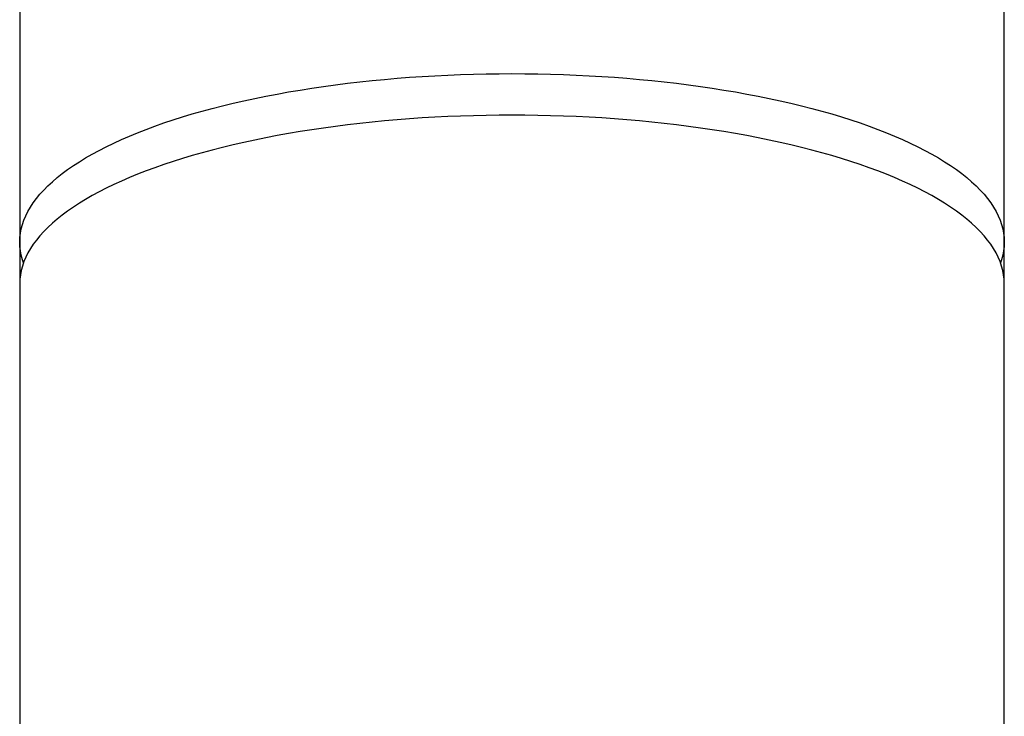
# Model space of a CAD drawing. Header units: millimetres. Extents: x 8 to 771, y 12 to 732.
# Tile 58 of 74: x 322 to 345, y 655 to 672. Entities that reach past the tile are written whole.
import ezdxf

# ---------------------------------------------------------------- set-up
doc = ezdxf.new("R2010")
doc.units = ezdxf.units.MM

msp = doc.modelspace()

# ---------------------------------------------------------------- linework, layer by layer
at = {"color": 7, "linetype": 'Continuous', "lineweight": 30}
for p, q in [((321.869, 673.419), (321.869, 666.425)), ((344.669, 666.425), (344.669, 673.419)), ((321.869, 666.425), (321.869, 665.463)), ((344.669, 665.463), (344.669, 666.425)), ((321.869, 665.463), (321.869, 649.488)), ((344.669, 649.488), (344.669, 665.463))]:
    msp.add_line(p, q, dxfattribs=at)
at = {"color": 7, "linetype": 'Continuous', "lineweight": 30, "flags": 128}
for points in [[(321.957, 665.944), (321.932, 666.017), (321.905, 666.119), (321.885, 666.221), (321.873, 666.323), (321.869, 666.425), (321.873, 666.527), (321.885, 666.629), (321.905, 666.731), (321.932, 666.832), (321.967, 666.934), (322.01, 667.035), (322.06, 667.135), (322.119, 667.235), (322.184, 667.335), (322.258, 667.434), (322.339, 667.532), (322.427, 667.63), (322.523, 667.726), (322.627, 667.822), (322.737, 667.917), (322.855, 668.011), (322.98, 668.103), (323.112, 668.195), (323.251, 668.285), (323.397, 668.374), (323.549, 668.462), (323.709, 668.548), (323.874, 668.633), (324.047, 668.717), (324.225, 668.798), (324.41, 668.879), (324.601, 668.957), (324.798, 669.034), (325, 669.109), (325.208, 669.182), (325.422, 669.253), (325.641, 669.322), (325.866, 669.39), (326.095, 669.455), (326.33, 669.518), (326.569, 669.579), (326.812, 669.638), (327.061, 669.695), (327.313, 669.749), (327.569, 669.801), (327.83, 669.851), (328.094, 669.899), (328.362, 669.944), (328.633, 669.987), (328.907, 670.027), (329.184, 670.065), (329.464, 670.1), (329.747, 670.133), (330.032, 670.163), (330.319, 670.191), (330.608, 670.216), (330.899, 670.239), (331.192, 670.259), (331.486, 670.276), (331.781, 670.29), (332.078, 670.302), (332.375, 670.312), (332.673, 670.318), (332.971, 670.322), (333.269, 670.324)], [(333.269, 670.324), (333.568, 670.322), (333.866, 670.318), (334.164, 670.312), (334.461, 670.302), (334.757, 670.29), (335.053, 670.276), (335.347, 670.259), (335.64, 670.239), (335.931, 670.216), (336.22, 670.191), (336.507, 670.163), (336.792, 670.133), (337.075, 670.1), (337.355, 670.065), (337.632, 670.027), (337.906, 669.987), (338.177, 669.944), (338.445, 669.899), (338.709, 669.851), (338.969, 669.801), (339.226, 669.749), (339.478, 669.695), (339.727, 669.638), (339.97, 669.579), (340.209, 669.518), (340.444, 669.455), (340.673, 669.39), (340.898, 669.322), (341.117, 669.253), (341.331, 669.182), (341.539, 669.109), (341.741, 669.034), (341.938, 668.957), (342.129, 668.879), (342.314, 668.798), (342.492, 668.717), (342.665, 668.633), (342.83, 668.548), (342.99, 668.462), (343.142, 668.374), (343.288, 668.285), (343.427, 668.195), (343.559, 668.103), (343.684, 668.011), (343.802, 667.917), (343.912, 667.822), (344.016, 667.726), (344.112, 667.63), (344.2, 667.532), (344.281, 667.434), (344.354, 667.335), (344.42, 667.235), (344.479, 667.135), (344.529, 667.035), (344.572, 666.934), (344.607, 666.832), (344.634, 666.731), (344.654, 666.629), (344.666, 666.527), (344.669, 666.425), (344.666, 666.323), (344.654, 666.221), (344.634, 666.119), (344.607, 666.017), (344.582, 665.944)], [(333.269, 669.362), (332.971, 669.361), (332.673, 669.357), (332.375, 669.35), (332.078, 669.341), (331.781, 669.329), (331.486, 669.314), (331.192, 669.297), (330.899, 669.277), (330.608, 669.254), (330.319, 669.229), (330.032, 669.201), (329.747, 669.171), (329.464, 669.138), (329.184, 669.103), (328.907, 669.065), (328.633, 669.025), (328.362, 668.982), (328.094, 668.937), (327.83, 668.889), (327.569, 668.84), (327.313, 668.787), (327.061, 668.733), (326.812, 668.676), (326.569, 668.617), (326.33, 668.556), (326.095, 668.493), (325.866, 668.428), (325.641, 668.36), (325.422, 668.291), (325.208, 668.22), (325, 668.147), (324.798, 668.072), (324.601, 667.995), (324.41, 667.917), (324.225, 667.836), (324.047, 667.755), (323.874, 667.671), (323.709, 667.586), (323.549, 667.5), (323.397, 667.412), (323.251, 667.323), (323.112, 667.233), (322.98, 667.141), (322.855, 667.049), (322.737, 666.955), (322.627, 666.86), (322.523, 666.764), (322.427, 666.668), (322.339, 666.57), (322.258, 666.472), (322.184, 666.373), (322.119, 666.274), (322.06, 666.173), (322.01, 666.073), (321.967, 665.972), (321.932, 665.87), (321.905, 665.769), (321.885, 665.667), (321.873, 665.565), (321.869, 665.463)], [(344.669, 665.463), (344.666, 665.565), (344.654, 665.667), (344.634, 665.769), (344.607, 665.87), (344.572, 665.972), (344.529, 666.073), (344.479, 666.173), (344.42, 666.274), (344.354, 666.373), (344.281, 666.472), (344.2, 666.57), (344.112, 666.668), (344.016, 666.764), (343.912, 666.86), (343.802, 666.955), (343.684, 667.049), (343.559, 667.141), (343.427, 667.233), (343.288, 667.323), (343.142, 667.412), (342.99, 667.5), (342.83, 667.586), (342.665, 667.671), (342.492, 667.755), (342.314, 667.836), (342.129, 667.917), (341.938, 667.995), (341.741, 668.072), (341.539, 668.147), (341.331, 668.22), (341.117, 668.291), (340.898, 668.36), (340.673, 668.428), (340.444, 668.493), (340.209, 668.556), (339.97, 668.617), (339.727, 668.676), (339.478, 668.733), (339.226, 668.787), (338.969, 668.84), (338.709, 668.889), (338.445, 668.937), (338.177, 668.982), (337.906, 669.025), (337.632, 669.065), (337.355, 669.103), (337.075, 669.138), (336.792, 669.171), (336.507, 669.201), (336.22, 669.229), (335.931, 669.254), (335.64, 669.277), (335.347, 669.297), (335.053, 669.314), (334.757, 669.329), (334.461, 669.341), (334.164, 669.35), (333.866, 669.357), (333.568, 669.361), (333.269, 669.362)]]:
    msp.add_lwpolyline(points, dxfattribs=at)

doc.saveas('drawing.dxf')
